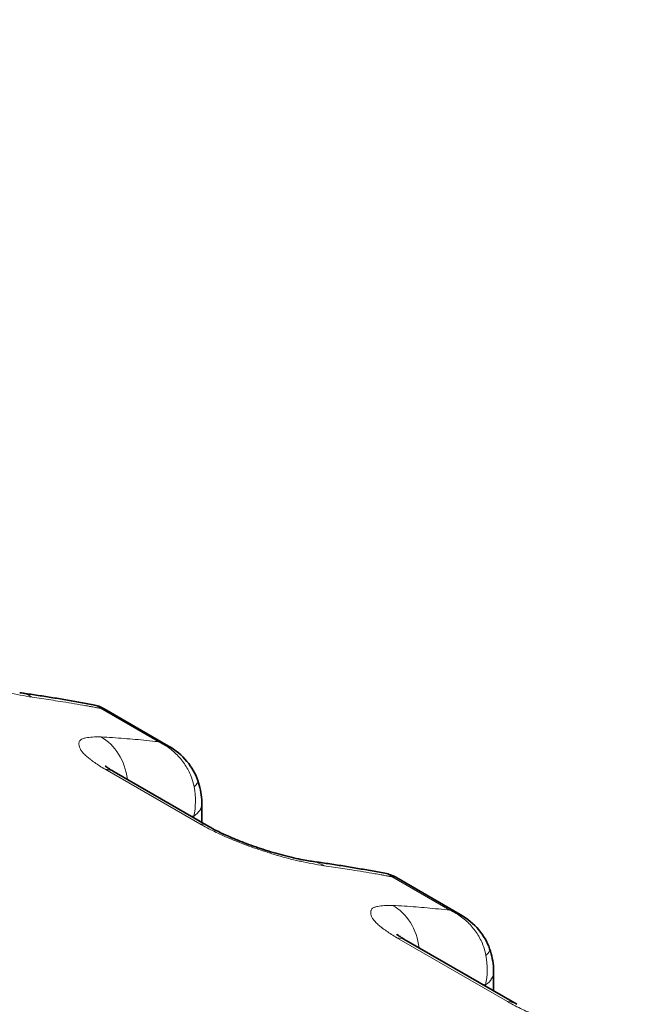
# Model space of a CAD drawing. Header units: millimetres. Extents: x 5 to 415, y 5 to 292.
# Tile 145 of 199: x 319.34 to 322.09, y 254.3 to 258.6. Entities that reach past the tile are written whole.
import ezdxf

# ---------------------------------------------------------------- set-up
doc = ezdxf.new("R2010")
doc.units = ezdxf.units.MM
doc.layers.add('Sichtbar (ISO)', color=7, linetype='Continuous', lineweight=35)
doc.layers.add('Sichtbar schmal (ISO)', color=7, linetype='Continuous', lineweight=18)

msp = doc.modelspace()

# ---------------------------------------------------------------- linework, layer by layer
at = {"layer": 'Sichtbar (ISO)'}
for p, q in [((319.70722321, 255.58907372), (319.70723462, 255.58906713)), ((319.98913279, 255.42631466), (319.70723553, 255.58906812)), ((320.16542758, 255.07424708), (319.75170411, 255.31311043)), ((320.13512164, 255.17420659), (320.13512164, 255.09174422)), ((320.98459413, 254.85158327), (320.98460555, 254.85157668)), ((321.26650372, 254.68882421), (320.98460645, 254.85157768)), ((321.51350918, 254.2959318), (321.02907503, 254.57561998)), ((321.41249256, 254.43671614), (321.41249256, 254.35425377))]:
    msp.add_line(p, q, dxfattribs=at)
for centre, start_param, end_param in [((319.62670411, 255.09660408), 0, 0.0003776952), ((320.04042758, 254.85774072), 6.2827988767, 6.2831853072), ((320.90407503, 254.35911363), 0, 0.0003776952), ((321.38850918, 254.07942545), 6.2827988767, 6.2831853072)]:
    msp.add_ellipse(centre, major_axis=(0.125, 0.21650635), ratio=0.5773502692, start_param=start_param, end_param=end_param, dxfattribs=at)
for points, knots in [([(293.75771256, 266.096062), (298.92426688, 263.1131705), (304.0908212, 260.13027899), (314.42392984, 254.16449598), (319.59048415, 251.18160448), (324.75701338, 248.19869781)], [0.0000081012, 0.0000081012, 0.0000081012, 0.0000081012, 4.3839604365, 4.3839604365, 8.7679127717, 8.7679127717, 8.7679127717, 8.7679127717]), ([(309.36347627, 257.21065464), (311.94676485, 255.71918285), (314.53005343, 254.22771106), (319.69663059, 251.24476749), (322.27991917, 249.7532957), (324.86321487, 248.26182823)], [-4.3840048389, -4.3840048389, -4.3840048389, -4.3840048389, -2.1920049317, -2.1920049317, -0.0000050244, -0.0000050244, -0.0000050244, -0.0000050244]), ([(319.33776016, 255.6594963), (319.35938449, 255.65646199), (319.38097048, 255.65333241), (319.42406609, 255.64688255), (319.44557569, 255.64356226), (319.48851622, 255.6367312), (319.50994715, 255.63322043), (319.55272934, 255.62600848), (319.5740806, 255.62230728), (319.61670245, 255.61471455), (319.63797305, 255.610823), (319.65920282, 255.60683632)], [0.530186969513, 0.530186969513, 0.530186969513, 0.530186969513, 0.536687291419, 0.536687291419, 0.543188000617, 0.543188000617, 0.549688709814, 0.549688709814, 0.556189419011, 0.556189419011, 0.562690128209, 0.562690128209, 0.562690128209, 0.562690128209]), ([(319.98921269, 255.42626848), (320.01953986, 255.40873995), (320.04741438, 255.38589786), (320.0905005, 255.33466506), (320.10715821, 255.30615601), (320.11758749, 255.27590648)], [0, 0, 0, 0, 0.021168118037, 0.021168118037, 0.040470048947, 0.040470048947, 0.040470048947, 0.040470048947]), ([(319.71125036, 255.33993552), (319.71125036, 255.33993552), (319.71208202, 255.33919102), (319.71599535, 255.33608539), (319.71996282, 255.33312061), (319.7314737, 255.32531783), (319.73964965, 255.32014173), (319.74985764, 255.31417837), (319.75075177, 255.31365946), (319.75165689, 255.31313767)], [0.045657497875, 0.045657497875, 0.045657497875, 0.045657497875, 0.051319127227, 0.051319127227, 0.059485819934, 0.059485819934, 0.068998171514, 0.068998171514, 0.069898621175, 0.069898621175, 0.069898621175, 0.069898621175]), ([(320.1175875, 255.27590643), (320.12712855, 255.24823277), (320.13294885, 255.21942334), (320.13495186, 255.18553265), (320.13512164, 255.1798602), (320.13512164, 255.17420658)], [0, 0, 0, 0, 0.017754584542, 0.017754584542, 0.021328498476, 0.021328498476, 0.021328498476, 0.021328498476]), ([(320.16547587, 255.07421917), (320.17674507, 255.06770283), (320.19020078, 255.06047704), (320.22114211, 255.04497395), (320.23932362, 255.03649488), (320.28091224, 255.01835484), (320.30505759, 255.0086221), (320.3568706, 254.98918686), (320.38508346, 254.97949424), (320.44356131, 254.96097062), (320.47413526, 254.95229255), (320.5338471, 254.93708475), (320.5631125, 254.93077727), (320.59758987, 254.92463871), (320.60680388, 254.92317336), (320.61513091, 254.92200466)], [0, 0, 0, 0, 0.01121291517, 0.01121291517, 0.02397808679, 0.02397808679, 0.0394077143, 0.0394077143, 0.05718255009, 0.05718255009, 0.07772431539, 0.07772431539, 0.10086043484, 0.10086043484, 0.1102011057, 0.1102011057, 0.1102011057, 0.1102011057]), ([(320.61513108, 254.92200585), (320.63675541, 254.91897154), (320.65834141, 254.91584196), (320.70143701, 254.9093921), (320.72294661, 254.90607181), (320.76588714, 254.89924076), (320.78731807, 254.89572999), (320.83010026, 254.88851803), (320.85145152, 254.88481684), (320.89407338, 254.8772241), (320.91534398, 254.87333255), (320.93657375, 254.86934587)], [0.530186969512, 0.530186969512, 0.530186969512, 0.530186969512, 0.536687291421, 0.536687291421, 0.54318800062, 0.54318800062, 0.549688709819, 0.549688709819, 0.556189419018, 0.556189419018, 0.562690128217, 0.562690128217, 0.562690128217, 0.562690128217]), ([(321.26658362, 254.68877804), (321.29691079, 254.6712495), (321.3247853, 254.64840741), (321.36787143, 254.59717461), (321.38452913, 254.56866556), (321.39495841, 254.53841603)], [0, 0, 0, 0, 0.021168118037, 0.021168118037, 0.040470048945, 0.040470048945, 0.040470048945, 0.040470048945]), ([(320.98862129, 254.60244507), (320.98862129, 254.60244507), (320.98945295, 254.60170057), (320.99336627, 254.59859494), (320.99733374, 254.59563017), (321.00884462, 254.58782738), (321.01702058, 254.58265129), (321.02722856, 254.57668792), (321.02812269, 254.57616901), (321.02902781, 254.57564723)], [0.045657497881, 0.045657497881, 0.045657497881, 0.045657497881, 0.05131912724, 0.05131912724, 0.059485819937, 0.059485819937, 0.068998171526, 0.068998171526, 0.069898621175, 0.069898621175, 0.069898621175, 0.069898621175]), ([(321.39495843, 254.53841598), (321.40449947, 254.51074232), (321.41031977, 254.48193289), (321.41232279, 254.4480422), (321.41249256, 254.44236976), (321.41249256, 254.43671614)], [0, 0, 0, 0, 0.017754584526, 0.017754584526, 0.021328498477, 0.021328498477, 0.021328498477, 0.021328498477])]:
    msp.add_open_spline(points, degree=3, knots=knots, dxfattribs=at)
for points in [[(319.65920311, 255.60683784), (319.67597389, 255.60368839), (319.6924426, 255.59759607), (319.70722396, 255.58907436)], [(319.98921269, 255.42626848), (319.98918606, 255.42628387), (319.98915942, 255.42629926), (319.98913278, 255.42631464)], [(320.93657403, 254.86934739), (320.95334481, 254.86619794), (320.96981352, 254.86010562), (320.98459488, 254.85158392)], [(321.26658362, 254.68877804), (321.26655698, 254.68879343), (321.26653035, 254.68880881), (321.26650371, 254.68882419)]]:
    msp.add_open_spline(points, degree=3, dxfattribs=at)
at = {"layer": 'Sichtbar schmal (ISO)'}
for p, q in [((319.62135377, 255.60374608), (319.62135435, 255.60374627)), ((319.69107631, 255.59126591), (319.94374034, 255.44538102)), ((319.70874378, 255.45653733), (319.70874375, 255.45653887)), ((319.71193354, 255.32464436), (320.12565701, 255.08578101)), ((320.07077449, 255.3296946), (320.07077216, 255.32970079)), ((320.10002835, 255.11853963), (320.10002835, 255.11200535)), ((320.89872469, 254.86625563), (320.89872527, 254.86625582)), ((320.96844724, 254.85377546), (321.22111127, 254.70789057)), ((320.9861147, 254.71904688), (320.98611468, 254.71904843)), ((320.98930446, 254.58715392), (321.47373861, 254.30746573)), ((321.34814541, 254.59220416), (321.34814308, 254.59221034)), ((321.37739927, 254.38104918), (321.37739927, 254.3745149))]:
    msp.add_line(p, q, dxfattribs=at)
for centre, major_axis, ratio, start_param, end_param in [((319.30301695, 255.41192225), (0.03473935, 0.24757459), 0.7447435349, 5.9720320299, 6.2831643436), ((313.64952141, 242.41504998), (8.40335936, 12.21295615), 0.6254714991, 0.2800170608, 0.2902988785), ((313.6495121, 242.41505639), (8.40335898, 12.2129556), 0.6254714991, 0.2772894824, 0.2800170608), ((313.6494808, 242.41507792), (8.40335772, 12.21295377), 0.6254714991, 0.2743308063, 0.275538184), ((314.87367994, 241.7066456), (6.46392814, 13.34292371), 0.524834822, 0.2027425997, 0.215219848), ((319.60313102, 255.23865127), (0.01410724, 0.24960165), 0.8315663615, 4.9257870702, 5.9046701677), ((314.87373576, 241.70661856), (6.4639267, 13.34292075), 0.524834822, 0.1968129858, 0.2027425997), ((314.87378997, 241.7065923), (6.46392529, 13.34291784), 0.524834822, 0.1844464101, 0.1968129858), ((319.62670411, 255.09660408), (0.125, 0.21650635), 0.5773502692, 0.0003776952, 0.2823133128), ((319.97580558, 255.2269383), (0.14178, 0.04897371), 0.2600745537, 5.7008228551, 6.2830353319), ((319.91417803, 255.21039956), (0.04444517, -0.25047124), 0.7495750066, 1.0664909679, 1.5861613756), ((319.98512164, 255.17420659), (0.15, 0), 0.5773502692, 5.5850541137, 6.2831852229), ((315.05656088, 241.61804963), (6.35504339, 13.11816242), 0.524834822, 0.1770023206, 0.1788172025), ((320.04042758, 254.85774072), (0.125, 0.21650635), 0.5773502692, 0, 0.2823133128), ((320.58038787, 254.67443181), (0.03473935, 0.24757459), 0.7447435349, 5.9720320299, 6.2831643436), ((314.92689233, 241.67755953), (8.40335936, 12.21295614), 0.625471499, 0.2800170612, 0.2902988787), ((314.92688302, 241.67756594), (8.40335899, 12.2129556), 0.625471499, 0.2772894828, 0.2800170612), ((314.92685172, 241.67758747), (8.40335772, 12.21295376), 0.625471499, 0.2743308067, 0.2755381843), ((316.15105088, 240.96915515), (6.46392812, 13.34292372), 0.5248348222, 0.2027425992, 0.2152198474), ((320.88050194, 254.50116082), (0.01410724, 0.24960165), 0.8315663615, 4.9257870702, 5.9046701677), ((316.1511067, 240.96912811), (6.46392668, 13.34292075), 0.5248348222, 0.1968129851, 0.2027425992), ((316.1511609, 240.96910185), (6.46392528, 13.34291785), 0.5248348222, 0.1844464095, 0.1968129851), ((320.90407503, 254.35911363), (0.125, 0.21650635), 0.5773502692, 0.0003776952, 0.2823133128), ((321.2531765, 254.48944785), (0.14178, 0.04897371), 0.260074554, 5.7008228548, 6.2830353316), ((321.19154895, 254.47290911), (0.04444518, -0.25047124), 0.7495750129, 1.0664909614, 1.5861613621), ((321.26249256, 254.43671614), (0.15, 0), 0.5773502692, 5.585054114, 6.2831852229), ((316.33393182, 240.88055918), (6.35504338, 13.11816243), 0.5248348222, 0.17700232, 0.1788172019), ((321.38850918, 254.07942545), (0.125, 0.21650635), 0.5773502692, 0, 0.2823133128)]:
    msp.add_ellipse(centre, major_axis=major_axis, ratio=ratio, start_param=start_param, end_param=end_param, dxfattribs=at)
for points, knots in [([(318.84828608, 255.82327145), (318.85906509, 255.81720694), (318.87005703, 255.81125871), (318.88115558, 255.80545343), (318.89168288, 255.79994695), (318.90230717, 255.79456904), (318.912948, 255.78934889), (318.92328666, 255.78427698), (318.93364098, 255.77935399), (318.94392316, 255.77460434), (318.95547938, 255.76926616), (318.9669684, 255.76417159), (318.97869032, 255.75916885), (318.99033248, 255.75420015), (319.00221025, 255.74932045), (319.01466364, 255.74441402), (319.02441576, 255.74057184), (319.03452225, 255.736714), (319.0451367, 255.73280783), (319.04785049, 255.73180914), (319.05059872, 255.73080348), (319.05337573, 255.72979339), (319.06682172, 255.72490263), (319.08094498, 255.71991339), (319.09511258, 255.7150626), (319.11031603, 255.70985716), (319.12556388, 255.7048135), (319.14014328, 255.70011015), (319.14827251, 255.69748764), (319.15619513, 255.69496888), (319.16380613, 255.69256902), (319.17243429, 255.68984844), (319.18060157, 255.68734252), (319.18854502, 255.68497054), (319.20568346, 255.67985285), (319.22182678, 255.67532754), (319.23901991, 255.67093281), (319.24766843, 255.66872217), (319.25657295, 255.66655181), (319.26591081, 255.66441385), (319.2734538, 255.66268684), (319.28134198, 255.66094367), (319.28949881, 255.6592007), (319.30552535, 255.65577611), (319.32257563, 255.65235754), (319.34024519, 255.64902423), (319.35710581, 255.64584351), (319.37453844, 255.64274169), (319.39242428, 255.63970291)], [0, 0, 0, 0, 0.0696834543, 0.0696834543, 0.0696834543, 0.1357801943, 0.1357801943, 0.1357801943, 0.2, 0.2, 0.2, 0.2721771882, 0.2721771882, 0.2721771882, 0.3438633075, 0.3438633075, 0.3438633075, 0.4, 0.4, 0.4, 0.4143524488, 0.4143524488, 0.4143524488, 0.4838452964, 0.4838452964, 0.4838452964, 0.5584189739, 0.5584189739, 0.5584189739, 0.6, 0.6, 0.6, 0.6471380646, 0.6471380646, 0.6471380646, 0.7488411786, 0.7488411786, 0.7488411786, 0.8, 0.8, 0.8, 0.841325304, 0.841325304, 0.841325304, 0.9225212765, 0.9225212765, 0.9225212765, 1, 1, 1, 1]), ([(319.39242428, 255.63970291), (319.40604795, 255.6377906), (319.41978513, 255.63582714), (319.43341269, 255.63383413), (319.44707535, 255.63183599), (319.46062811, 255.62980888), (319.47417675, 255.62774697), (319.48772538, 255.62568507), (319.50126975, 255.62358805), (319.51475478, 255.62147108)], [0.00085647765, 0.00085647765, 0.00085647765, 0.00085647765, 0.33333333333, 0.33333333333, 0.33333333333, 0.66666666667, 0.66666666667, 0.66666666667, 1, 1, 1, 1]), ([(319.65920309, 255.60683784), (319.66413227, 255.60591189), (319.67537012, 255.60242465), (319.68557168, 255.59595244), (319.69107451, 255.59126724)], [0.72063277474, 0.72063277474, 0.72063277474, 0.72063277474, 0.8392588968, 1, 1, 1, 1]), ([(319.6575902, 255.59733764), (319.6556277, 255.59769111), (319.65367284, 255.59804153), (319.6517111, 255.59839156), (319.64974935, 255.5987416), (319.64778072, 255.59909124), (319.6458468, 255.59943375), (319.6440339, 255.59975483), (319.64225148, 255.60006959), (319.64073612, 255.60033616)], [0, 0, 0, 0, 0.33333333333, 0.33333333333, 0.33333333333, 0.66666666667, 0.66666666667, 0.66666666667, 0.97914167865, 0.97914167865, 0.97914167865, 0.97914167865]), ([(319.66922257, 255.59523251), (319.67129942, 255.59486013), (319.67367249, 255.59443261), (319.67605584, 255.59399722), (319.67857302, 255.59353739), (319.68110171, 255.59306889), (319.68360875, 255.59261152), (319.6861157, 255.59215417), (319.688601, 255.59170794), (319.69107692, 255.59126599)], [0.017722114, 0.017722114, 0.017722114, 0.017722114, 0.33333333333, 0.33333333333, 0.33333333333, 0.66666666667, 0.66666666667, 0.66666666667, 0.99998798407, 0.99998798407, 0.99998798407, 0.99998798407]), ([(319.69107719, 255.59126596), (319.69545833, 255.59213986), (319.6994903, 255.59197183), (319.70303793, 255.59088987), (319.70451797, 255.59043848), (319.70591376, 255.58982879), (319.70722321, 255.58907372)], [0.00000003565, 0.00000003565, 0.00000003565, 0.00000003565, 0.14882418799, 0.14882418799, 0.14882418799, 0.21091254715, 0.21091254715, 0.21091254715, 0.21091254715]), ([(319.69283886, 255.46625892), (319.67940768, 255.46634847), (319.66729773, 255.46602232), (319.65661079, 255.46533666), (319.64535223, 255.46461432), (319.63567835, 255.46348191), (319.62779284, 255.46201679), (319.62487742, 255.46147511), (319.62220572, 255.46088885), (319.6197871, 255.46026572), (319.61468088, 255.45895018), (319.61088093, 255.45737385), (319.60788421, 255.45560042), (319.6032292, 255.45284563), (319.60043699, 255.44964591), (319.5988278, 255.44560754), (319.59839527, 255.44452209), (319.59805686, 255.44337201), (319.59782122, 255.44214085), (319.59733338, 255.43959197), (319.59701277, 255.43680961), (319.59707891, 255.43379926), (319.59716213, 255.43001168), (319.59787276, 255.42585795), (319.59937237, 255.42147261), (319.6007773, 255.41736417), (319.60287349, 255.41305456), (319.60547585, 255.4087726), (319.60816029, 255.4043556), (319.61166339, 255.3998648), (319.61578882, 255.39531833), (319.61988974, 255.39079887), (319.62460545, 255.38622297), (319.62988793, 255.38154828), (319.63431216, 255.37763309), (319.63913688, 255.37364698), (319.64440867, 255.36954218), (319.64523688, 255.36889731), (319.64607445, 255.36825011), (319.64692151, 255.36760057), (319.6528735, 255.36303648), (319.65929218, 255.35835716), (319.66620365, 255.35356909), (319.67289973, 255.34893025), (319.68005868, 255.34418913), (319.68769648, 255.33935094), (319.69529952, 255.33453476), (319.70337745, 255.32962195), (319.71193354, 255.32464436)], [0, 0, 0, 0, 0.0818670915, 0.0818670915, 0.0818670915, 0.1681131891, 0.1681131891, 0.1681131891, 0.2, 0.2, 0.2, 0.2673198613, 0.2673198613, 0.2673198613, 0.3718924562, 0.3718924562, 0.3718924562, 0.4, 0.4, 0.4, 0.458191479, 0.458191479, 0.458191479, 0.5314071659, 0.5314071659, 0.5314071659, 0.6, 0.6, 0.6, 0.6707560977, 0.6707560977, 0.6707560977, 0.7410917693, 0.7410917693, 0.7410917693, 0.8, 0.8, 0.8, 0.8092545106, 0.8092545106, 0.8092545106, 0.8742829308, 0.8742829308, 0.8742829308, 0.9372848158, 0.9372848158, 0.9372848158, 1, 1, 1, 1]), ([(319.94376927, 255.44536062), (319.94383987, 255.44532513), (319.95302827, 255.44112492), (319.9704588, 255.43199108), (319.99482133, 255.41577221), (320.01702069, 255.39748701), (320.03718888, 255.37710594), (320.05503603, 255.35495006), (320.07037844, 255.33133851), (320.08335055, 255.30605825), (320.09409564, 255.2781739), (320.09921067, 255.25817629), (320.10121996, 255.24756124)], [0, 0, 0, 0, 0.0005094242, 0.1173933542, 0.2284077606, 0.3384867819, 0.448213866, 0.5567717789, 0.6629180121, 0.7680490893, 0.8783357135, 1, 1, 1, 1]), ([(319.98913278, 255.42631464), (319.9824296, 255.43018455), (319.97538302, 255.43370443), (319.96803126, 255.43682713), (319.96027804, 255.44012036), (319.9521858, 255.44297078), (319.94376927, 255.44536062)], [0.78552304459, 0.78552304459, 0.78552304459, 0.78552304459, 0.88991136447, 0.88991136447, 0.88991136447, 1, 1, 1, 1]), ([(320.12565701, 255.08578101), (320.13643601, 255.07971649), (320.14742796, 255.07376827), (320.15852651, 255.06796298), (320.1690538, 255.0624565), (320.17967809, 255.05707859), (320.19031892, 255.05185845), (320.20065758, 255.04678654), (320.21101191, 255.04186355), (320.22129408, 255.03711389), (320.2328503, 255.03177571), (320.24433932, 255.02668114), (320.25606124, 255.0216784), (320.26770341, 255.0167097), (320.27958117, 255.01183001), (320.29203456, 255.00692357), (320.30178669, 255.00308139), (320.31189317, 254.99922355), (320.32250762, 254.99531738), (320.32522142, 254.99431869), (320.32796964, 254.99331303), (320.33074666, 254.99230294), (320.34419265, 254.98741219), (320.3583159, 254.98242295), (320.37248351, 254.97757216), (320.38768695, 254.97236671), (320.40293481, 254.96732305), (320.41751421, 254.9626197), (320.42564343, 254.95999719), (320.43356605, 254.95747843), (320.44117705, 254.95507857), (320.44980521, 254.95235799), (320.4579725, 254.94985207), (320.46591594, 254.94748009), (320.48305439, 254.9423624), (320.4991977, 254.93783709), (320.51639084, 254.93344237), (320.52503935, 254.93123172), (320.53394387, 254.92906137), (320.54328174, 254.92692341), (320.55082472, 254.9251964), (320.55871291, 254.92345323), (320.56686974, 254.92171025), (320.58289628, 254.91828566), (320.59994656, 254.9148671), (320.61761611, 254.91153378), (320.63447673, 254.90835306), (320.65190937, 254.90525124), (320.66979521, 254.90221247)], [0, 0, 0, 0, 0.0696834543, 0.0696834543, 0.0696834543, 0.1357801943, 0.1357801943, 0.1357801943, 0.2, 0.2, 0.2, 0.2721771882, 0.2721771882, 0.2721771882, 0.3438633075, 0.3438633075, 0.3438633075, 0.4, 0.4, 0.4, 0.4143524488, 0.4143524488, 0.4143524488, 0.4838452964, 0.4838452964, 0.4838452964, 0.5584189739, 0.5584189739, 0.5584189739, 0.6, 0.6, 0.6, 0.6471380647, 0.6471380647, 0.6471380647, 0.7488411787, 0.7488411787, 0.7488411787, 0.8, 0.8, 0.8, 0.841325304, 0.841325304, 0.841325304, 0.9225212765, 0.9225212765, 0.9225212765, 1, 1, 1, 1]), ([(320.66979521, 254.90221247), (320.68341887, 254.90030016), (320.69715605, 254.89833669), (320.71078361, 254.89634368), (320.72444627, 254.89434554), (320.73799904, 254.89231843), (320.75154767, 254.89025653), (320.7650963, 254.88819462), (320.77864067, 254.8860976), (320.7921257, 254.88398063)], [0.00085647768, 0.00085647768, 0.00085647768, 0.00085647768, 0.33333333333, 0.33333333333, 0.33333333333, 0.66666666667, 0.66666666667, 0.66666666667, 1, 1, 1, 1]), ([(320.93496112, 254.8598472), (320.93299862, 254.86020066), (320.93104376, 254.86055108), (320.92908202, 254.86090112), (320.92712028, 254.86125115), (320.92515164, 254.86160079), (320.92321773, 254.8619433), (320.92140482, 254.86226438), (320.9196224, 254.86257915), (320.91810705, 254.86284571)], [0, 0, 0, 0, 0.33333333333, 0.33333333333, 0.33333333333, 0.66666666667, 0.66666666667, 0.66666666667, 0.97914168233, 0.97914168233, 0.97914168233, 0.97914168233]), ([(320.93657402, 254.8693474), (320.9415032, 254.86842144), (320.95274104, 254.8649342), (320.96294261, 254.85846199), (320.96844543, 254.85377679)], [0.72063277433, 0.72063277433, 0.72063277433, 0.72063277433, 0.83925889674, 1, 1, 1, 1]), ([(320.9465935, 254.85774206), (320.94867034, 254.85736969), (320.95104342, 254.85694217), (320.95342677, 254.85650678), (320.95594395, 254.85604694), (320.95847263, 254.85557844), (320.96097967, 254.85512107), (320.96348662, 254.85466372), (320.96597193, 254.85421749), (320.96844784, 254.85377555)], [0.01772211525, 0.01772211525, 0.01772211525, 0.01772211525, 0.33333333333, 0.33333333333, 0.33333333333, 0.66666666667, 0.66666666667, 0.66666666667, 0.99998798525, 0.99998798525, 0.99998798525, 0.99998798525]), ([(320.96844812, 254.85377551), (320.97282926, 254.85464941), (320.97686123, 254.85448138), (320.98040885, 254.85339942), (320.9818889, 254.85294804), (320.98328469, 254.85233834), (320.98459413, 254.85158327)], [0.00000003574, 0.00000003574, 0.00000003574, 0.00000003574, 0.14882418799, 0.14882418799, 0.14882418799, 0.21091254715, 0.21091254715, 0.21091254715, 0.21091254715]), ([(320.97020979, 254.72876848), (320.9567786, 254.72885803), (320.94466865, 254.72853187), (320.93398172, 254.72784621), (320.92272315, 254.72712388), (320.91304927, 254.72599146), (320.90516377, 254.72452634), (320.90224835, 254.72398466), (320.89957664, 254.7233984), (320.89715802, 254.72277528), (320.8920518, 254.72145973), (320.88825186, 254.7198834), (320.88525514, 254.71810997), (320.88060013, 254.71535518), (320.87780791, 254.71215546), (320.87619872, 254.70811709), (320.8757662, 254.70703164), (320.87542779, 254.70588157), (320.87519215, 254.70465041), (320.8747043, 254.70210152), (320.87438369, 254.69931916), (320.87444984, 254.69630881), (320.87453306, 254.69252123), (320.87524368, 254.6883675), (320.8767433, 254.68398216), (320.87814822, 254.67987372), (320.88024441, 254.67556411), (320.88284678, 254.67128216), (320.88553121, 254.66686516), (320.88903431, 254.66237435), (320.89315974, 254.65782788), (320.89726066, 254.65330843), (320.90197638, 254.64873252), (320.90725885, 254.64405783), (320.91168308, 254.64014265), (320.9165078, 254.63615654), (320.9217796, 254.63205173), (320.9226078, 254.63140686), (320.92344537, 254.63075966), (320.92429243, 254.63011013), (320.93024443, 254.62554603), (320.9366631, 254.62086671), (320.94357457, 254.61607865), (320.95027066, 254.6114398), (320.9574296, 254.60669868), (320.9650674, 254.60186049), (320.97267044, 254.59704431), (320.98074837, 254.59213151), (320.98930446, 254.58715392)], [0, 0, 0, 0, 0.0818670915, 0.0818670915, 0.0818670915, 0.1681131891, 0.1681131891, 0.1681131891, 0.2, 0.2, 0.2, 0.2673198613, 0.2673198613, 0.2673198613, 0.3718924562, 0.3718924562, 0.3718924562, 0.4, 0.4, 0.4, 0.458191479, 0.458191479, 0.458191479, 0.5314071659, 0.5314071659, 0.5314071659, 0.6, 0.6, 0.6, 0.6707560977, 0.6707560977, 0.6707560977, 0.7410917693, 0.7410917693, 0.7410917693, 0.8, 0.8, 0.8, 0.8092545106, 0.8092545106, 0.8092545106, 0.8742829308, 0.8742829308, 0.8742829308, 0.9372848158, 0.9372848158, 0.9372848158, 1, 1, 1, 1]), ([(321.22114019, 254.70787018), (321.2212108, 254.70783469), (321.2303992, 254.70363447), (321.24782972, 254.69450064), (321.27219226, 254.67828177), (321.29439161, 254.65999656), (321.31455981, 254.63961549), (321.33240695, 254.61745961), (321.34774936, 254.59384807), (321.36072148, 254.56856781), (321.37146656, 254.54068345), (321.37658159, 254.52068585), (321.37859088, 254.51007079)], [0, 0, 0, 0, 0.0005094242, 0.1173933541, 0.2284077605, 0.3384867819, 0.448213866, 0.5567717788, 0.662918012, 0.7680490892, 0.8783357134, 1, 1, 1, 1]), ([(321.26650371, 254.68882419), (321.25980053, 254.6926941), (321.25275394, 254.69621398), (321.24540218, 254.69933669), (321.23764896, 254.70262991), (321.22955672, 254.70548033), (321.22114019, 254.70787018)], [0.78552304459, 0.78552304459, 0.78552304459, 0.78552304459, 0.88991136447, 0.88991136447, 0.88991136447, 1, 1, 1, 1]), ([(321.47373861, 254.30746573), (321.48451761, 254.30140122), (321.49550956, 254.29545299), (321.50660811, 254.2896477), (321.5171354, 254.28414122), (321.5277597, 254.27876331), (321.53840052, 254.27354317), (321.54873918, 254.26847126), (321.55909351, 254.26354827), (321.56937568, 254.25879862), (321.58093191, 254.25346044), (321.59242092, 254.24836586), (321.60414284, 254.24336313), (321.61578501, 254.23839443), (321.62766278, 254.23351473), (321.64011616, 254.2286083), (321.64986829, 254.22476612), (321.65997477, 254.22090828), (321.67058923, 254.2170021), (321.67330302, 254.21600341), (321.67605124, 254.21499776), (321.67882826, 254.21398766), (321.69227425, 254.20909691), (321.70639751, 254.20410767), (321.72056511, 254.19925688), (321.73576855, 254.19405144), (321.75101641, 254.18900777), (321.76559581, 254.18430442), (321.77372503, 254.18168192), (321.78164766, 254.17916315), (321.78925866, 254.1767633), (321.79788682, 254.17404271), (321.8060541, 254.1715368), (321.81399755, 254.16916481), (321.83113599, 254.16404712), (321.8472793, 254.15952182), (321.86447244, 254.15512709), (321.87312095, 254.15291645), (321.88202547, 254.15074609), (321.89136334, 254.14860813), (321.89890632, 254.14688112), (321.90679451, 254.14513795), (321.91495134, 254.14339498), (321.93097788, 254.13997039), (321.94802816, 254.13655182), (321.96569771, 254.1332185), (321.98255833, 254.13003779), (321.99999097, 254.12693597), (322.01787681, 254.12389719)], [0, 0, 0, 0, 0.0696834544, 0.0696834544, 0.0696834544, 0.1357801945, 0.1357801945, 0.1357801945, 0.2, 0.2, 0.2, 0.2721771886, 0.2721771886, 0.2721771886, 0.3438633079, 0.3438633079, 0.3438633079, 0.4, 0.4, 0.4, 0.4143524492, 0.4143524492, 0.4143524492, 0.4838452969, 0.4838452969, 0.4838452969, 0.5584189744, 0.5584189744, 0.5584189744, 0.6, 0.6, 0.6, 0.6471380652, 0.6471380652, 0.6471380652, 0.7488411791, 0.7488411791, 0.7488411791, 0.8, 0.8, 0.8, 0.8413253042, 0.8413253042, 0.8413253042, 0.9225212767, 0.9225212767, 0.9225212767, 1, 1, 1, 1])]:
    msp.add_open_spline(points, degree=3, knots=knots, dxfattribs=at)

doc.saveas('drawing.dxf')
